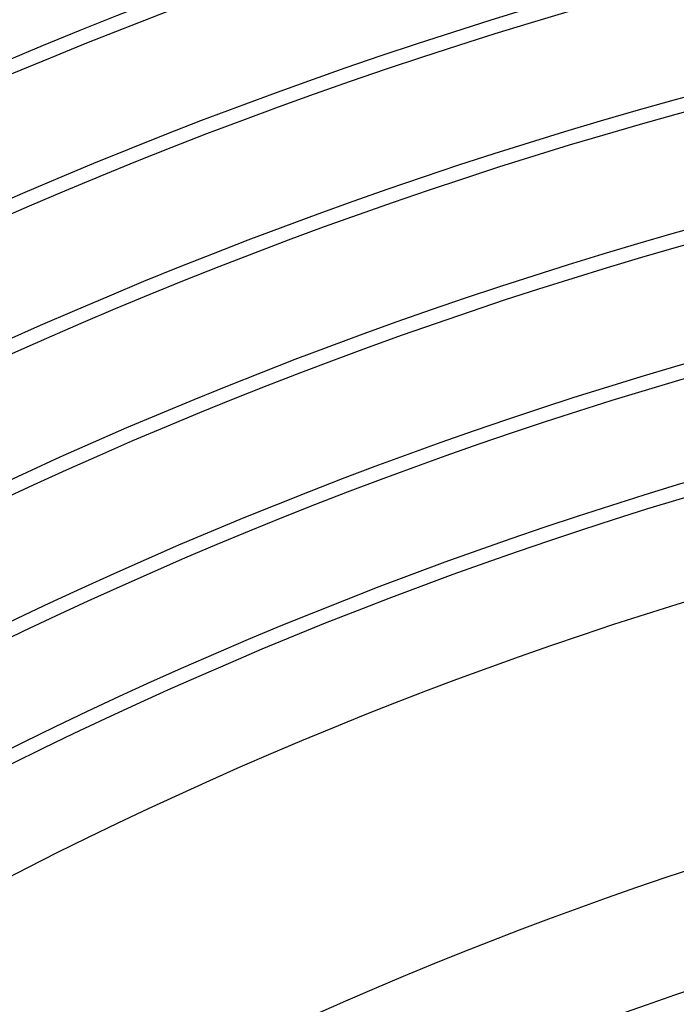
# Model space of a CAD drawing. Header units: millimetres. Extents: x -280 to 280, y -247 to 247.
# Tile 74 of 85: x -66 to -43, y 125 to 160. Entities that reach past the tile are written whole.
import ezdxf

# ---------------------------------------------------------------- set-up
doc = ezdxf.new("R2010")
doc.units = ezdxf.units.MM
doc.layers.add('HIDDEN', color=7, linetype='Continuous')
doc.layers.add('THICK', color=7, linetype='Continuous')

msp = doc.modelspace()

# ---------------------------------------------------------------- linework, layer by layer
at = {"layer": 'HIDDEN'}
msp.add_arc((0, 0), 150, 0, 180.00002, dxfattribs=at)
at = {"layer": 'THICK'}
for radius, start, end in [(181, 60.59579, 119.40418), (180.5, 60.63486, 119.36516), (176.5, 60.62077, 119.37925), (176, 60.65108, 119.34888), (172, 60.64546, 119.3545), (171.5, 60.66821, 119.33181), (167.5, 60.66999, 119.33003), (167, 60.6862, 119.31382), (163, 60.69428, 119.30568), (162.5, 60.70522, 119.2948), (158.5, 60.71846, 119.28156), (158, 60.72528, 119.27474), (154, 60.74246, 119.2575), (153.5, 60.74653, 119.25343), (149.5, 60.76636, 119.23366), (146, 60.78492, 119.2151), (137, 60.83649, 119.16353), (133, 60.86164, 119.13838)]:
    msp.add_arc((0, 0), radius, start, end, dxfattribs=at)

doc.saveas('drawing.dxf')
